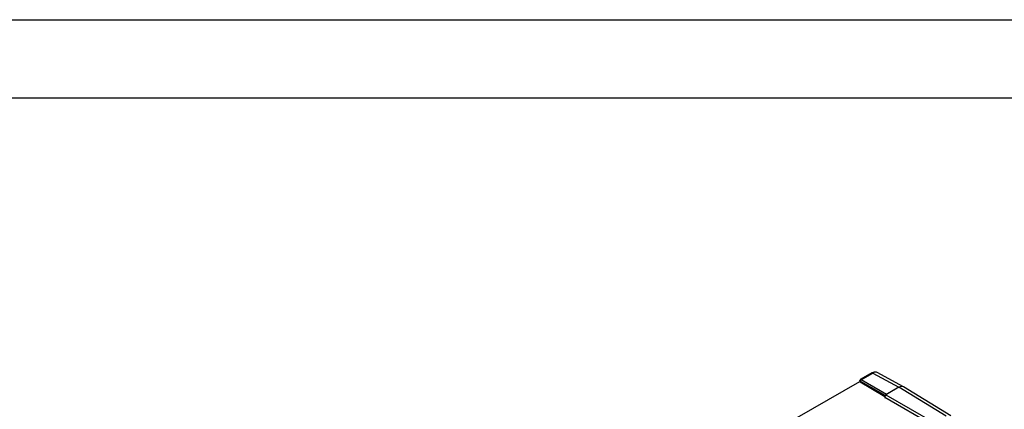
# Model space of a CAD drawing. Header units: millimetres. Extents: x 0 to 559, y 0 to 432.
# Tile 16 of 17: x 316 to 476, y 368 to 432. Entities that reach past the tile are written whole.
import ezdxf

# ---------------------------------------------------------------- set-up
doc = ezdxf.new("R2010")
doc.units = ezdxf.units.MM
doc.header["$LTSCALE"] = 2
doc.layers.add('TEXT', color=140, linetype='Continuous', lineweight=25)

msp = doc.modelspace()

# ---------------------------------------------------------------- linework, layer by layer
at = {"color": 7, "linetype": 'Continuous'}
msp.add_line((0.005, 431.805), (558.805, 431.805), dxfattribs=at)
for p, q in [((454.54, 374.269), (452.657, 373.182)), ((452.805, 373.17), (454.687, 374.256)), ((454.687, 374.256), (458.974, 371.93)), ((455.433, 374.332), (455.34, 374.367)), ((459.712, 372.011), (455.411, 374.345)), ((439.844, 365.53), (452.58, 372.882)), ((452.579, 373.046), (452.579, 372.882)), ((452.663, 372.925), (452.663, 372.772)), ((456.728, 370.578), (452.663, 372.925)), ((456.652, 370.387), (452.663, 372.772)), ((456.963, 370.769), (452.805, 373.17)), ((458.974, 371.93), (456.857, 370.708)), ((458.974, 371.93), (456.963, 370.769)), ((466.654, 367.222), (458.974, 371.93)), ((467.43, 367.281), (459.735, 371.998)), ((456.645, 370.341), (464.563, 365.77)), ((456.645, 370.341), (456.645, 370.184)), ((456.857, 370.708), (464.775, 366.137))]:
    msp.add_line(p, q)
at = {"flags": 128}
for points in [[(452.579, 373.018), (452.594, 373.055), (452.603, 373.06)], [(452.663, 372.925), (452.604, 372.971), (452.579, 373.018)], [(452.68, 373.195), (452.734, 373.199), (452.805, 373.17)]]:
    msp.add_lwpolyline(points, dxfattribs=at)
for centre, radius, start, end in [((454.602, 374.134), 0.149, 55.39586, 114.63978), ((455.036, 373.588), 0.836, 71.33682, 123.89334), ((455.096, 373.786), 0.623, 59.23509, 131.0155), ((452.732, 372.91), 0.155, 190.43727, 243.78581), ((452.764, 373.057), 0.161, 122.17142, 178.86404), ((452.962, 372.916), 0.298, 121.72152, 178.27848), ((457.106, 370.319), 0.462, 122.64349, 177.35651)]:
    msp.add_arc(centre, radius, start, end)
for centre, major_axis, ratio, start_param, end_param in [((458.973, 370.705), (0.75, 1.299), 0.5772507, 6.2679674, 7.068321), ((458.973, 370.705), (0.75, 1.299), 0.5772507, 0.015218, 0.7851357), ((456.963, 370.606), (0.1, 0.173), 0.5775574, 0.7854691, 1.3089918)]:
    msp.add_ellipse(centre, major_axis=major_axis, ratio=ratio, start_param=start_param, end_param=end_param)
at = {"layer": 'TEXT'}
msp.add_line((12.7, 419.1), (546.1, 419.1), dxfattribs=at)

doc.saveas('drawing.dxf')
